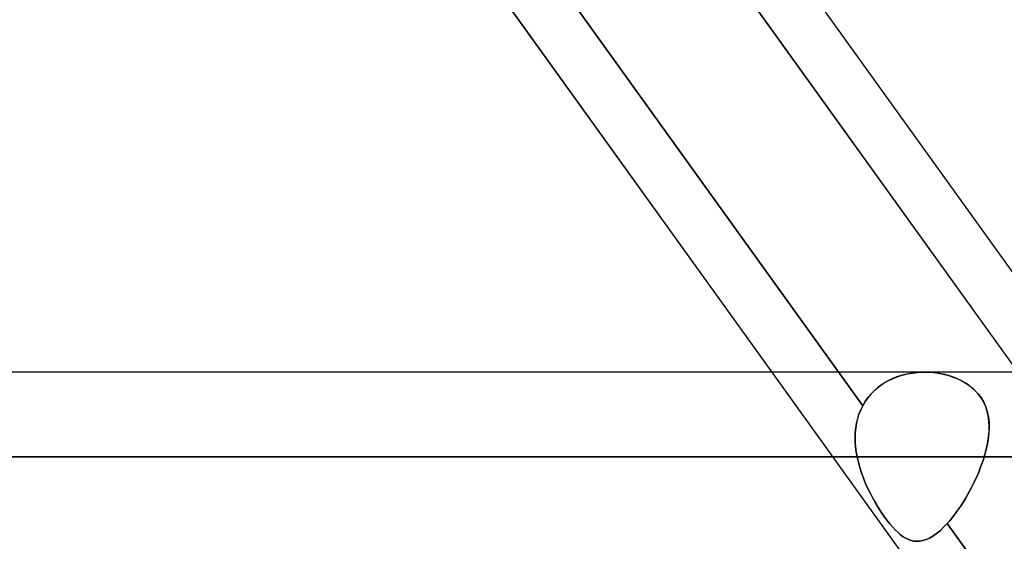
# Model space of a CAD drawing. Header units: millimetres. Extents: x -243 to 243, y -86 to 92.
# Tile 26 of 79: x -74.12 to -63.69, y 32.96 to 38.48. Entities that reach past the tile are written whole.
import ezdxf

# ---------------------------------------------------------------- set-up
doc = ezdxf.new("R2010")
doc.units = ezdxf.units.MM
doc.layers.add('MAIN-1', color=7, linetype='Continuous')

msp = doc.modelspace()

# ---------------------------------------------------------------- linework, layer by layer
at = {"layer": 'MAIN-1'}
for p, q in [((-50.335, 17.357), (-69.094, 43.441)), ((-63.342, 34.464), (-68.77, 42.011)), ((-65.193, 34.397), (-70.631, 41.958)), ((-70.631, 41.958), (-65.193, 34.397)), ((-52.288, 15.474), (-71.047, 41.558)), ((-66.153, 34.752), (-70.872, 41.315)), ((-68.269, 41.315), (-63.55, 34.752)), ((-62.846, 34.752), (-67.565, 41.315)), ((129.148, 34.752), (-129.148, 34.752)), ((129.148, 34.752), (-129.148, 34.752)), ((-64.537, 34.752), (-86.278, 34.752)), ((-64.537, 34.752), (-86.278, 34.752)), ((-64.866, 32.963), (-66.153, 34.752)), ((-64.827, 34.703), (-64.774, 34.72)), ((-64.76, 34.724), (-64.81, 34.709)), ((-64.774, 34.72), (-64.72, 34.734)), ((-64.709, 34.736), (-64.76, 34.724)), ((-64.72, 34.734), (-64.665, 34.743)), ((-64.658, 34.744), (-64.709, 34.736)), ((-64.665, 34.743), (-64.61, 34.75)), ((-64.606, 34.75), (-64.658, 34.744)), ((-64.61, 34.75), (-64.554, 34.752)), ((-64.554, 34.752), (-64.606, 34.75)), ((-64.554, 34.752), (-64.5, 34.752)), ((-64.505, 34.752), (-64.554, 34.752)), ((-64.457, 34.749), (-64.505, 34.752)), ((-64.5, 34.752), (-64.447, 34.748)), ((-64.41, 34.744), (-64.457, 34.749)), ((-64.447, 34.748), (-64.395, 34.741)), ((-64.363, 34.736), (-64.41, 34.744)), ((-64.395, 34.741), (-64.343, 34.732)), ((-64.318, 34.726), (-64.363, 34.736)), ((-64.343, 34.732), (-64.294, 34.719)), ((-64.273, 34.714), (-64.318, 34.726)), ((-64.294, 34.719), (-64.245, 34.704)), ((-64.23, 34.699), (-64.273, 34.714)), ((-64.993, 34.619), (-65.033, 34.589)), ((-65.019, 34.6), (-64.975, 34.631)), ((-64.95, 34.646), (-64.993, 34.619)), ((-64.975, 34.631), (-64.928, 34.659)), ((-64.905, 34.67), (-64.95, 34.646)), ((-64.928, 34.659), (-64.878, 34.683)), ((-64.858, 34.691), (-64.905, 34.67)), ((-64.878, 34.683), (-64.827, 34.703)), ((-64.81, 34.709), (-64.858, 34.691)), ((-64.245, 34.704), (-64.197, 34.686)), ((-64.188, 34.681), (-64.23, 34.699)), ((-64.197, 34.686), (-64.152, 34.664)), ((-64.147, 34.662), (-64.188, 34.681)), ((-64.152, 34.664), (-64.108, 34.64)), ((-64.108, 34.64), (-64.147, 34.662)), ((-64.108, 34.64), (-64.067, 34.612)), ((-64.07, 34.615), (-64.108, 34.64)), ((-64.036, 34.588), (-64.07, 34.615)), ((-64.067, 34.612), (-64.028, 34.582)), ((-65.106, 34.52), (-65.138, 34.481)), ((-65.134, 34.487), (-65.099, 34.528)), ((-65.071, 34.556), (-65.106, 34.52)), ((-65.099, 34.528), (-65.061, 34.565)), ((-65.033, 34.589), (-65.071, 34.556)), ((-65.061, 34.565), (-65.019, 34.6)), ((-64.004, 34.559), (-64.036, 34.588)), ((-64.028, 34.582), (-63.994, 34.549)), ((-63.975, 34.528), (-64.004, 34.559)), ((-63.994, 34.549), (-63.963, 34.514)), ((-63.949, 34.495), (-63.975, 34.528)), ((-63.963, 34.514), (-63.936, 34.476)), ((-65.193, 34.397), (-65.165, 34.443)), ((-65.167, 34.44), (-65.193, 34.397)), ((-65.138, 34.481), (-65.167, 34.44)), ((-65.165, 34.443), (-65.134, 34.487)), ((-63.925, 34.459), (-63.949, 34.495)), ((-63.936, 34.476), (-63.912, 34.435)), ((-63.906, 34.422), (-63.925, 34.459)), ((-63.912, 34.435), (-63.893, 34.393)), ((-63.889, 34.384), (-63.906, 34.422)), ((-65.232, 34.308), (-65.247, 34.261)), ((-65.246, 34.261), (-65.232, 34.308)), ((-65.232, 34.308), (-65.214, 34.353)), ((-65.214, 34.353), (-65.232, 34.308)), ((-65.214, 34.353), (-65.193, 34.397)), ((-65.193, 34.397), (-65.214, 34.353)), ((-63.893, 34.393), (-63.878, 34.349)), ((-63.877, 34.345), (-63.889, 34.384)), ((-63.878, 34.349), (-63.867, 34.305)), ((-63.867, 34.305), (-63.877, 34.345)), ((-63.867, 34.305), (-63.859, 34.259)), ((-63.86, 34.264), (-63.867, 34.305)), ((-65.266, 34.164), (-65.258, 34.213)), ((-65.258, 34.213), (-65.266, 34.164)), ((-65.258, 34.213), (-65.246, 34.261)), ((-65.247, 34.261), (-65.258, 34.213)), ((-63.856, 34.222), (-63.86, 34.264)), ((-63.859, 34.259), (-63.855, 34.212)), ((-63.854, 34.179), (-63.856, 34.222)), ((-63.855, 34.212), (-63.854, 34.164)), ((-65.273, 34.063), (-65.271, 34.114)), ((-65.271, 34.114), (-65.273, 34.063)), ((-65.271, 34.114), (-65.266, 34.164)), ((-65.266, 34.164), (-65.271, 34.114)), ((-63.864, 34.045), (-63.858, 34.091)), ((-63.856, 34.115), (-63.861, 34.065)), ((-63.858, 34.091), (-63.855, 34.135)), ((-63.854, 34.164), (-63.856, 34.115)), ((-63.855, 34.135), (-63.854, 34.179)), ((-65.272, 34.012), (-65.273, 34.063)), ((-65.273, 34.063), (-65.272, 34.012)), ((-65.268, 33.961), (-65.272, 34.012)), ((-65.272, 34.012), (-65.268, 33.961)), ((-63.881, 33.952), (-63.871, 33.999)), ((-63.869, 34.014), (-63.879, 33.963)), ((-63.871, 33.999), (-63.864, 34.045)), ((-63.861, 34.065), (-63.869, 34.014)), ((-65.261, 33.909), (-65.268, 33.961)), ((-65.268, 33.961), (-65.261, 33.909)), ((-65.252, 33.857), (-65.261, 33.909)), ((-65.261, 33.909), (-65.252, 33.857)), ((-63.892, 33.91), (-63.907, 33.857)), ((-63.907, 33.857), (-63.893, 33.905)), ((-63.893, 33.905), (-63.881, 33.952)), ((-63.879, 33.963), (-63.892, 33.91)), ((129.777, 33.857), (-129.777, 33.857)), ((-129.777, 33.857), (129.777, 33.857)), ((-128.55, 33.857), (128.55, 33.857)), ((128.55, 33.857), (-128.55, 33.857)), ((-87.173, 33.857), (-65.252, 33.857)), ((-65.252, 33.857), (-87.173, 33.857)), ((-63.907, 33.857), (-85.383, 33.857)), ((-85.383, 33.857), (-63.907, 33.857)), ((-65.252, 33.857), (-65.239, 33.8)), ((-65.239, 33.8), (-65.252, 33.857)), ((-65.239, 33.8), (-65.223, 33.743)), ((-65.224, 33.743), (-65.239, 33.8)), ((-63.934, 33.776), (-63.949, 33.735)), ((-63.949, 33.735), (-63.934, 33.776)), ((-63.919, 33.817), (-63.934, 33.776)), ((-63.934, 33.776), (-63.919, 33.817)), ((-63.907, 33.857), (-63.919, 33.817)), ((-63.919, 33.817), (-63.907, 33.857)), ((-65.205, 33.686), (-65.224, 33.743)), ((-65.223, 33.743), (-65.205, 33.686)), ((-65.205, 33.686), (-65.184, 33.63)), ((-65.185, 33.63), (-65.205, 33.686)), ((-63.965, 33.694), (-63.982, 33.653)), ((-63.982, 33.653), (-63.965, 33.694)), ((-63.949, 33.735), (-63.965, 33.694)), ((-63.965, 33.694), (-63.949, 33.735)), ((-65.162, 33.575), (-65.185, 33.63)), ((-65.184, 33.63), (-65.162, 33.574)), ((-65.137, 33.52), (-65.162, 33.575)), ((-65.162, 33.574), (-65.137, 33.52)), ((-64.02, 33.573), (-64.04, 33.533)), ((-64.04, 33.533), (-64.02, 33.573)), ((-64.001, 33.613), (-64.02, 33.573)), ((-64.02, 33.573), (-64.001, 33.613)), ((-63.982, 33.653), (-64.001, 33.613)), ((-64.001, 33.613), (-63.982, 33.653)), ((-65.137, 33.52), (-65.111, 33.467)), ((-65.111, 33.467), (-65.137, 33.52)), ((-65.111, 33.467), (-65.084, 33.415)), ((-65.083, 33.415), (-65.111, 33.467)), ((-64.061, 33.493), (-64.082, 33.455)), ((-64.082, 33.455), (-64.061, 33.493)), ((-64.04, 33.533), (-64.061, 33.493)), ((-64.061, 33.493), (-64.04, 33.533)), ((-65.084, 33.415), (-65.055, 33.365)), ((-65.055, 33.364), (-65.083, 33.415)), ((-65.055, 33.365), (-65.026, 33.316)), ((-65.026, 33.316), (-65.055, 33.364)), ((-64.151, 33.343), (-64.127, 33.379)), ((-64.127, 33.379), (-64.15, 33.343)), ((-64.104, 33.417), (-64.127, 33.379)), ((-64.127, 33.379), (-64.104, 33.416)), ((-64.082, 33.455), (-64.104, 33.417)), ((-64.104, 33.416), (-64.082, 33.455)), ((-65.026, 33.316), (-64.996, 33.27)), ((-64.996, 33.27), (-65.026, 33.316)), ((-64.996, 33.27), (-64.966, 33.226)), ((-64.966, 33.226), (-64.996, 33.27)), ((-64.199, 33.273), (-64.223, 33.24)), ((-64.223, 33.24), (-64.199, 33.273)), ((-64.174, 33.308), (-64.199, 33.273)), ((-64.199, 33.273), (-64.174, 33.307)), ((-64.15, 33.343), (-64.174, 33.308)), ((-64.174, 33.307), (-64.151, 33.343)), ((-64.966, 33.226), (-64.936, 33.186)), ((-64.936, 33.185), (-64.966, 33.226)), ((-64.936, 33.186), (-64.906, 33.148)), ((-64.906, 33.148), (-64.936, 33.185)), ((-64.336, 33.111), (-64.297, 33.151)), ((-64.297, 33.151), (-64.336, 33.111)), ((-64.272, 33.179), (-64.297, 33.151)), ((-64.297, 33.151), (-64.272, 33.179)), ((-58.856, 25.586), (-64.297, 33.151)), ((-64.297, 33.151), (-58.856, 25.586)), ((-64.248, 33.209), (-64.272, 33.179)), ((-64.272, 33.179), (-64.248, 33.209)), ((-64.223, 33.24), (-64.248, 33.209)), ((-64.248, 33.209), (-64.223, 33.24)), ((-64.906, 33.148), (-64.877, 33.114)), ((-64.877, 33.114), (-64.906, 33.148)), ((-64.877, 33.114), (-64.848, 33.083)), ((-64.848, 33.083), (-64.877, 33.114)), ((-64.848, 33.083), (-64.819, 33.056)), ((-64.819, 33.056), (-64.848, 33.083)), ((-64.819, 33.056), (-64.791, 33.032)), ((-64.791, 33.032), (-64.819, 33.056)), ((-64.412, 33.044), (-64.374, 33.075)), ((-64.374, 33.075), (-64.412, 33.044)), ((-64.374, 33.075), (-64.336, 33.111)), ((-64.336, 33.111), (-64.374, 33.075)), ((-64.791, 33.032), (-64.763, 33.011)), ((-64.763, 33.011), (-64.791, 33.032)), ((-64.763, 33.011), (-64.735, 32.995)), ((-64.735, 32.994), (-64.763, 33.011)), ((-64.735, 32.995), (-64.707, 32.981)), ((-64.707, 32.981), (-64.735, 32.994)), ((-64.707, 32.981), (-64.679, 32.972)), ((-64.679, 32.972), (-64.707, 32.981)), ((-64.679, 32.972), (-64.651, 32.965)), ((-64.651, 32.965), (-64.679, 32.972)), ((-64.651, 32.965), (-64.623, 32.963)), ((-64.623, 32.963), (-64.651, 32.965)), ((-64.623, 32.963), (-64.59, 32.964)), ((-64.59, 32.964), (-64.623, 32.963)), ((-64.59, 32.964), (-64.556, 32.97)), ((-64.555, 32.97), (-64.59, 32.964)), ((-64.556, 32.97), (-64.521, 32.981)), ((-64.521, 32.981), (-64.555, 32.97)), ((-64.521, 32.981), (-64.485, 32.997)), ((-64.485, 32.997), (-64.521, 32.981)), ((-64.485, 32.997), (-64.449, 33.018)), ((-64.449, 33.018), (-64.485, 32.997)), ((-64.449, 33.018), (-64.412, 33.044)), ((-64.412, 33.044), (-64.449, 33.018))]:
    msp.add_line(p, q, dxfattribs=at)

doc.saveas('drawing.dxf')
